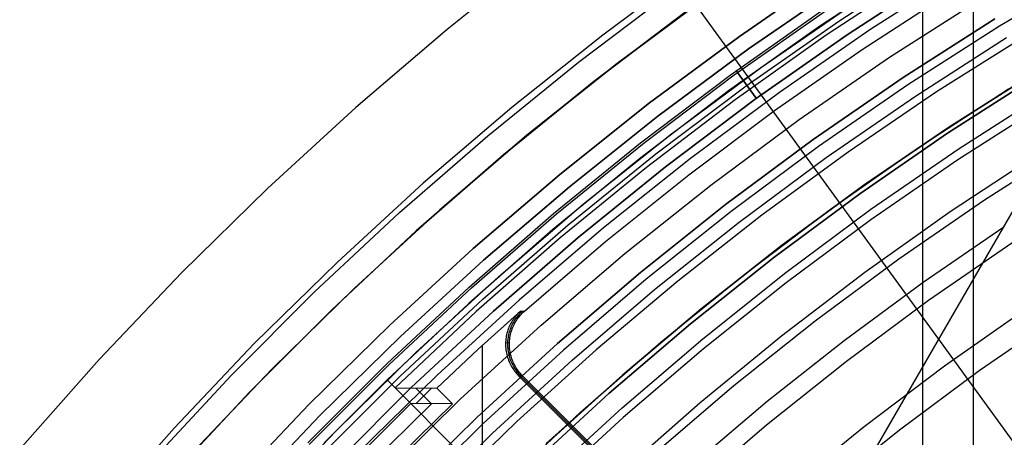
# Model space of a CAD drawing. Header units: millimetres. Extents: x 8929 to 10091, y -2708 to -1691.
# Tile 66 of 196: x 9451 to 9473, y -2007 to -1998. Entities that reach past the tile are written whole.
import ezdxf

# ---------------------------------------------------------------- set-up
doc = ezdxf.new("R2010")
doc.units = ezdxf.units.MM
for name, color, linetype in [('1', 7, 'Continuous'), ('COLOR EXT', 7, 'Continuous'), ('luz', 7, 'Continuous')]:
    doc.layers.add(name, color=color, linetype=linetype)

msp = doc.modelspace()

# ---------------------------------------------------------------- linework, layer by layer
at = {"layer": '1', "color": 7, "true_color": 0xffffff}
for p, q in [((9471.104, -2027.692, 69.704), (9471.104, -1990.496, 69.704)), ((9472.244, -2123.77, 71.704), (9472.244, -1992.471, 71.704)), ((9474.85, -2009.539, 206.675), (9464.249, -1994.948, 69.704)), ((9462.522, -1996.239, 69.704), (9460.415, -1997.92, 69.704)), ((9466.014, -1996.487, 71.704), (9463.913, -1998.047, 71.704)), ((9476.169, -2011.354, 208.385), (9465.59, -1996.793, 71.704)), ((9463.367, -1998.655, 65.998), (9465.461, -1997.071, 65.998)), ((9463.709, -1999.092, 46.606), (9465.788, -1997.52, 46.606)), ((9465.788, -1997.52, 34.804), (9463.709, -1999.092, 34.804)), ((9463.709, -1999.092, 40.705), (9465.788, -1997.52, 40.705)), ((9460.415, -1997.92, 69.704), (9458.366, -1999.673, 69.704)), ((9463.913, -1998.047, 71.704), (9461.867, -1999.678, 71.704)), ((9461.328, -2000.311, 65.998), (9463.367, -1998.655, 65.998)), ((9473.619, -1998.889, 60.904), (9471.678, -2000.125, 60.904)), ((9471.678, -2000.125, 60.406), (9473.619, -1998.889, 60.406)), ((9473.62, -1998.889, 59.909), (9471.679, -2000.125, 59.909)), ((9461.686, -2000.736, 46.606), (9463.709, -1999.092, 46.606)), ((9463.709, -1999.092, 34.804), (9461.686, -2000.736, 34.804)), ((9461.686, -2000.736, 40.705), (9463.709, -1999.092, 40.705)), ((9473.68, -1998.956, 46.153), (9471.66, -2000.25, 46.153)), ((9471.66, -2000.25, 53.153), (9473.68, -1998.956, 53.153)), ((9473.68, -1998.956, 49.653), (9471.66, -2000.25, 49.653)), ((9471.005, -2000.575, 42.804), (9473.028, -1999.256, 42.804)), ((9471.005, -2000.575, 51.854), (9473.028, -1999.256, 51.854)), ((9471.899, -2000.61, 138.188), (9473.907, -1999.324, 138.188)), ((9458.366, -1999.673, 69.704), (9456.38, -2001.495, 69.704)), ((9461.867, -1999.678, 71.704), (9459.879, -2001.38, 71.704)), ((9471.66, -2000.25, 46.153), (9469.685, -2001.613, 46.153)), ((9469.685, -2001.613, 53.153), (9471.66, -2000.25, 53.153)), ((9471.66, -2000.25, 49.653), (9469.685, -2001.613, 49.653)), ((9471.678, -2000.125, 60.904), (9469.779, -2001.424, 60.904)), ((9469.779, -2001.424, 60.406), (9471.678, -2000.125, 60.406)), ((9471.679, -2000.125, 59.909), (9469.78, -2001.425, 59.909)), ((9472.726, -2002.694, 63.623), (9474.173, -2000.188, 62.306)), ((9459.349, -2002.036, 65.998), (9461.328, -2000.311, 65.998)), ((9469.029, -2001.964, 42.804), (9471.005, -2000.575, 42.804)), ((9469.029, -2001.964, 51.854), (9471.005, -2000.575, 51.854)), ((9469.936, -2001.964, 138.188), (9471.899, -2000.61, 138.188)), ((9459.721, -2002.448, 46.606), (9461.686, -2000.736, 46.606)), ((9461.686, -2000.736, 34.804), (9459.721, -2002.448, 34.804)), ((9459.721, -2002.448, 40.705), (9461.686, -2000.736, 40.705)), ((9473.684, -2000.723, 44.653), (9471.718, -2002.021, 44.653)), ((9473.684, -2000.723, 44.653), (9471.718, -2002.021, 44.653)), ((9456.38, -2001.495, 69.704), (9454.457, -2003.384, 69.704)), ((9459.879, -2001.38, 71.704), (9457.95, -2003.149, 71.704)), ((9469.779, -2001.424, 60.904), (9467.924, -2002.786, 60.904)), ((9467.924, -2002.786, 60.406), (9469.779, -2001.424, 60.406)), ((9469.78, -2001.425, 59.909), (9467.925, -2002.787, 59.909)), ((9469.685, -2001.613, 46.153), (9467.759, -2003.044, 46.153)), ((9467.759, -2003.044, 53.153), (9469.685, -2001.613, 53.153)), ((9469.685, -2001.613, 49.653), (9467.759, -2003.044, 49.653)), ((9467.102, -2003.421, 42.804), (9469.029, -2001.964, 42.804)), ((9467.102, -2003.421, 51.854), (9469.029, -2001.964, 51.854)), ((9468.022, -2003.386, 138.188), (9469.936, -2001.964, 138.188)), ((9471.718, -2002.021, 44.653), (9469.797, -2003.386, 44.653)), ((9471.718, -2002.021, 44.653), (9469.797, -2003.386, 44.653)), ((9457.43, -2003.829, 65.998), (9459.349, -2002.036, 65.998)), ((9457.816, -2004.228, 46.606), (9459.721, -2002.448, 46.606)), ((9459.721, -2002.448, 34.804), (9457.816, -2004.228, 34.804)), ((9457.816, -2004.228, 40.705), (9459.721, -2002.448, 40.705)), ((9471.109, -2003.604, 63.451), (9472.924, -2002.355, 63.451)), ((9471.261, -2005.232, 64.854), (9472.726, -2002.694, 63.623)), ((9467.924, -2002.786, 60.904), (9466.115, -2004.209, 60.904)), ((9466.115, -2004.209, 60.406), (9467.924, -2002.786, 60.406)), ((9467.925, -2002.787, 59.909), (9466.116, -2004.21, 59.909)), ((9467.759, -2003.044, 46.153), (9465.883, -2004.54, 46.153)), ((9465.883, -2004.54, 53.153), (9467.759, -2003.044, 53.153)), ((9467.759, -2003.044, 49.653), (9465.883, -2004.54, 49.653)), ((9457.95, -2003.149, 71.704), (9456.084, -2004.983, 71.704)), ((9454.457, -2003.384, 69.704), (9452.601, -2005.339, 69.704)), ((9465.227, -2004.944, 42.804), (9467.102, -2003.421, 42.804)), ((9465.227, -2004.944, 51.854), (9467.102, -2003.421, 51.854)), ((9466.158, -2004.872, 138.188), (9468.022, -2003.386, 138.188)), ((9469.797, -2003.386, 44.653), (9467.925, -2004.817, 44.653)), ((9469.797, -2003.386, 44.653), (9467.925, -2004.817, 44.653)), ((9469.337, -2004.913, 63.451), (9471.109, -2003.604, 63.451)), ((9455.575, -2005.688, 65.998), (9457.43, -2003.829, 65.998)), ((9455.975, -2006.074, 46.606), (9457.816, -2004.228, 46.606)), ((9457.816, -2004.228, 34.804), (9455.975, -2006.074, 34.804)), ((9455.975, -2006.074, 40.705), (9457.816, -2004.228, 40.705)), ((9466.115, -2004.209, 60.904), (9464.355, -2005.691, 60.904)), ((9464.355, -2005.691, 60.406), (9466.115, -2004.209, 60.406)), ((9466.116, -2004.21, 59.909), (9464.356, -2005.692, 59.909)), ((9471.592, -2005.479, 76.403), (9473.444, -2004.177, 76.403)), ((9465.883, -2004.54, 46.153), (9464.06, -2006.099, 46.153)), ((9464.06, -2006.099, 53.153), (9465.883, -2004.54, 53.153)), ((9465.883, -2004.54, 49.653), (9464.06, -2006.099, 49.653)), ((9464.346, -2006.423, 138.188), (9466.158, -2004.872, 138.188)), ((9467.925, -2004.817, 44.653), (9466.104, -2006.311, 44.653)), ((9467.925, -2004.817, 44.653), (9466.104, -2006.311, 44.653)), ((9456.084, -2004.983, 71.704), (9454.282, -2006.881, 71.704)), ((9463.406, -2006.531, 42.804), (9465.227, -2004.944, 42.804)), ((9463.406, -2006.531, 51.854), (9465.227, -2004.944, 51.854)), ((9467.608, -2006.279, 63.451), (9469.337, -2004.913, 63.451)), ((9452.601, -2005.339, 69.704), (9450.814, -2007.357, 69.704)), ((9469.777, -2007.801, 65.998), (9471.261, -2005.232, 64.854)), ((9469.785, -2006.845, 76.403), (9471.592, -2005.479, 76.403)), ((9453.786, -2007.61, 65.998), (9455.575, -2005.688, 65.998)), ((9464.355, -2005.691, 60.904), (9462.644, -2007.23, 60.904)), ((9462.644, -2007.23, 60.406), (9464.355, -2005.691, 60.406)), ((9464.356, -2005.692, 59.909), (9462.645, -2007.231, 59.909)), ((9454.199, -2007.982, 46.606), (9455.975, -2006.074, 46.606)), ((9455.975, -2006.074, 34.804), (9454.199, -2007.982, 34.804)), ((9454.199, -2007.982, 40.705), (9455.975, -2006.074, 40.705)), ((9464.06, -2006.099, 46.153), (9462.292, -2007.721, 46.153)), ((9462.292, -2007.721, 53.153), (9464.06, -2006.099, 53.153)), ((9464.06, -2006.099, 49.653), (9462.292, -2007.721, 49.653)), ((9462.589, -2008.034, 138.188), (9464.346, -2006.423, 138.188)), ((9466.104, -2006.311, 44.653), (9464.336, -2007.868, 44.653)), ((9466.104, -2006.311, 44.653), (9464.336, -2007.868, 44.653)), ((9465.925, -2007.701, 63.451), (9467.608, -2006.279, 63.451)), ((9461.641, -2008.181, 42.804), (9463.406, -2006.531, 42.804)), ((9461.641, -2008.181, 51.854), (9463.406, -2006.531, 51.854)), ((9454.282, -2006.881, 71.704), (9452.547, -2008.839, 71.704)), ((9468.028, -2008.272, 76.403), (9469.785, -2006.845, 76.403))]:
    msp.add_line(p, q, dxfattribs=at)
at = {"layer": 'COLOR EXT', "color": 30, "true_color": 0xff8d00}
for p, q in [((9470.892, -1996.465, 21.604), (9468.792, -1997.848, 21.604)), ((9466.982, -1998.077, -28.696), (9469.08, -1996.628, -28.696)), ((9469.08, -1996.628, -30.696), (9466.982, -1998.077, -30.696)), ((9466.982, -1998.077, -29.696), (9469.08, -1996.628, -29.696)), ((9471.028, -1996.675, -28.696), (9468.934, -1998.053, -28.696)), ((9464.233, -1998.685, 34.804), (9466.312, -1997.142, 34.804)), ((9466.312, -1997.142, -30.696), (9464.233, -1998.685, -30.696)), ((9464.233, -1998.685, 2.054), (9466.312, -1997.142, 2.054)), ((9469.737, -1998.372, 19.504), (9471.751, -1997.064, 19.504)), ((9467.476, -1998.768, 34.804), (9469.55, -1997.336, 34.804)), ((9467.476, -1998.768, 28.204), (9469.55, -1997.336, 28.204)), ((9468.792, -1997.848, 21.604), (9466.74, -1999.302, 21.604)), ((9468.934, -1998.053, -28.696), (9466.89, -1999.502, -28.696)), ((9464.935, -1999.596, -28.696), (9466.982, -1998.077, -28.696)), ((9466.982, -1998.077, -30.696), (9464.935, -1999.596, -30.696)), ((9464.935, -1999.596, -29.696), (9466.982, -1998.077, -29.696)), ((9467.769, -1999.746, 19.504), (9469.737, -1998.372, 19.504)), ((9462.209, -2000.299, 34.804), (9464.233, -1998.685, 34.804)), ((9464.233, -1998.685, -30.696), (9462.209, -2000.299, -30.696)), ((9462.209, -2000.299, 2.054), (9464.233, -1998.685, 2.054)), ((9465.453, -2000.27, 34.804), (9467.476, -1998.768, 34.804)), ((9465.453, -2000.27, 28.204), (9467.476, -1998.768, 28.204)), ((9466.74, -1999.302, 21.604), (9464.739, -2000.826, 21.604)), ((9462.942, -2001.186, -28.696), (9464.935, -1999.596, -28.696)), ((9464.935, -1999.596, -30.696), (9462.942, -2001.186, -30.696)), ((9462.942, -2001.186, -29.696), (9464.935, -1999.596, -29.696)), ((9466.89, -1999.502, -28.696), (9464.896, -2001.021, -28.696)), ((9465.847, -2001.186, 19.504), (9467.769, -1999.746, 19.504)), ((9460.242, -2001.982, 34.804), (9462.209, -2000.299, 34.804)), ((9462.209, -2000.299, -30.696), (9460.242, -2001.982, -30.696)), ((9460.242, -2001.982, 2.054), (9462.209, -2000.299, 2.054)), ((9463.483, -2001.841, 34.804), (9465.453, -2000.27, 34.804)), ((9463.483, -2001.841, 28.204), (9465.453, -2000.27, 28.204)), ((9464.739, -2000.826, 21.604), (9462.793, -2002.419, 21.604)), ((9464.896, -2001.021, -28.696), (9462.956, -2002.608, -28.696)), ((9461.004, -2002.843, -28.696), (9462.942, -2001.186, -28.696)), ((9462.942, -2001.186, -30.696), (9461.004, -2002.843, -30.696)), ((9461.004, -2002.843, -29.696), (9462.942, -2001.186, -29.696)), ((9463.974, -2002.688, 19.504), (9465.847, -2001.186, 19.504)), ((9458.334, -2003.733, 34.804), (9460.242, -2001.982, 34.804)), ((9460.242, -2001.982, -30.696), (9458.334, -2003.733, -30.696)), ((9458.334, -2003.733, 2.054), (9460.242, -2001.982, 2.054)), ((9461.568, -2003.479, 34.804), (9463.483, -2001.841, 34.804)), ((9461.568, -2003.479, 28.204), (9463.483, -2001.841, 28.204)), ((9462.793, -2002.419, 21.604), (9460.902, -2004.077, 21.604)), ((9462.956, -2002.608, -28.696), (9461.072, -2004.26, -28.696)), ((9462.152, -2004.252, 19.504), (9463.974, -2002.688, 19.504)), ((9459.126, -2004.566, -28.696), (9461.004, -2002.843, -28.696)), ((9461.004, -2002.843, -30.696), (9459.126, -2004.566, -30.696)), ((9459.126, -2004.566, -29.696), (9461.004, -2002.843, -29.696)), ((9459.711, -2005.183, 34.804), (9461.568, -2003.479, 34.804)), ((9459.711, -2005.183, 28.204), (9461.568, -2003.479, 28.204)), ((9456.487, -2005.547, 34.804), (9458.334, -2003.733, 34.804)), ((9458.334, -2003.733, -30.696), (9456.487, -2005.547, -30.696)), ((9456.487, -2005.547, 2.054), (9458.334, -2003.733, 2.054)), ((9460.902, -2004.077, 21.604), (9459.069, -2005.8, 21.604)), ((9461.072, -2004.26, -28.696), (9459.246, -2005.976, -28.696)), ((9461.116, -2005.109, 15.504), (9462.065, -2004.25, 15.504)), ((9461.885, -2004.46, 15.504), (9461.867, -2004.49, 15.504)), ((9461.905, -2004.431, 15.504), (9461.885, -2004.46, 15.504)), ((9461.925, -2004.403, 15.504), (9461.905, -2004.431, 15.504)), ((9461.929, -2004.461, 17.504), (9461.911, -2004.491, 17.504)), ((9461.946, -2004.376, 15.504), (9461.925, -2004.403, 15.504)), ((9461.948, -2004.432, 17.503), (9461.929, -2004.461, 17.504)), ((9461.968, -2004.349, 15.504), (9461.946, -2004.376, 15.504)), ((9461.968, -2004.404, 17.503), (9461.948, -2004.432, 17.503)), ((9461.954, -2004.492, 19.504), (9461.972, -2004.462, 19.504)), ((9461.991, -2004.323, 15.504), (9461.968, -2004.349, 15.504)), ((9461.989, -2004.377, 17.503), (9461.968, -2004.404, 17.503)), ((9461.972, -2004.462, 19.504), (9461.992, -2004.433, 19.504)), ((9462.011, -2004.35, 17.502), (9461.989, -2004.377, 17.503)), ((9462.015, -2004.298, 15.504), (9461.991, -2004.323, 15.504)), ((9461.992, -2004.433, 19.504), (9462.012, -2004.405, 19.504)), ((9462.034, -2004.324, 17.502), (9462.011, -2004.35, 17.502)), ((9462.012, -2004.405, 19.504), (9462.033, -2004.377, 19.504)), ((9462.039, -2004.273, 15.504), (9462.015, -2004.298, 15.504)), ((9462.033, -2004.377, 19.504), (9462.055, -2004.351, 19.504)), ((9462.058, -2004.299, 17.501), (9462.034, -2004.324, 17.502)), ((9462.065, -2004.25, 15.504), (9462.039, -2004.273, 15.504)), ((9462.055, -2004.351, 19.504), (9462.078, -2004.325, 19.504)), ((9462.083, -2004.274, 17.501), (9462.058, -2004.299, 17.501)), ((9462.065, -2004.25, 15.504), (9462.152, -2004.252, 19.504)), ((9462.078, -2004.325, 19.504), (9462.102, -2004.3, 19.504)), ((9462.108, -2004.251, 17.5), (9462.083, -2004.274, 17.501)), ((9462.102, -2004.3, 19.504), (9462.126, -2004.275, 19.504)), ((9462.126, -2004.275, 19.504), (9462.152, -2004.252, 19.504)), ((9457.307, -2006.354, -28.696), (9459.126, -2004.566, -28.696)), ((9459.126, -2004.566, -30.696), (9457.307, -2006.354, -30.696)), ((9457.307, -2006.354, -29.696), (9459.126, -2004.566, -29.696)), ((9461.781, -2004.679, 15.504), (9461.771, -2004.712, 15.504)), ((9461.793, -2004.646, 15.504), (9461.781, -2004.679, 15.504)), ((9461.806, -2004.614, 15.504), (9461.793, -2004.646, 15.504)), ((9461.819, -2004.582, 15.504), (9461.806, -2004.614, 15.504)), ((9461.825, -2004.68, 17.506), (9461.814, -2004.713, 17.506)), ((9461.834, -2004.551, 15.504), (9461.819, -2004.582, 15.504)), ((9461.836, -2004.647, 17.506), (9461.825, -2004.68, 17.506)), ((9461.85, -2004.52, 15.504), (9461.834, -2004.551, 15.504)), ((9461.849, -2004.615, 17.505), (9461.836, -2004.647, 17.506)), ((9461.863, -2004.583, 17.505), (9461.849, -2004.615, 17.505)), ((9461.867, -2004.49, 15.504), (9461.85, -2004.52, 15.504)), ((9461.857, -2004.714, 19.504), (9461.868, -2004.681, 19.504)), ((9461.878, -2004.552, 17.505), (9461.863, -2004.583, 17.505)), ((9461.868, -2004.681, 19.504), (9461.88, -2004.648, 19.504)), ((9461.894, -2004.521, 17.505), (9461.878, -2004.552, 17.505)), ((9461.88, -2004.648, 19.504), (9461.892, -2004.616, 19.504)), ((9461.892, -2004.616, 19.504), (9461.906, -2004.584, 19.504)), ((9461.911, -2004.491, 17.504), (9461.894, -2004.521, 17.505)), ((9461.906, -2004.584, 19.504), (9461.921, -2004.553, 19.504)), ((9461.921, -2004.553, 19.504), (9461.937, -2004.522, 19.504)), ((9461.937, -2004.522, 19.504), (9461.954, -2004.492, 19.504)), ((9461.736, -2004.881, 15.504), (9461.733, -2004.916, 15.504)), ((9461.741, -2004.847, 15.504), (9461.736, -2004.881, 15.504)), ((9461.746, -2004.813, 15.504), (9461.741, -2004.847, 15.504)), ((9461.753, -2004.779, 15.504), (9461.746, -2004.813, 15.504)), ((9461.761, -2004.745, 15.504), (9461.753, -2004.779, 15.504)), ((9461.771, -2004.712, 15.504), (9461.761, -2004.745, 15.504)), ((9461.779, -2004.882, 17.507), (9461.776, -2004.917, 17.507)), ((9461.784, -2004.848, 17.507), (9461.779, -2004.882, 17.507)), ((9461.79, -2004.814, 17.507), (9461.784, -2004.848, 17.507)), ((9461.797, -2004.78, 17.506), (9461.79, -2004.814, 17.507)), ((9461.805, -2004.746, 17.506), (9461.797, -2004.78, 17.506)), ((9461.814, -2004.713, 17.506), (9461.805, -2004.746, 17.506)), ((9461.819, -2004.918, 19.504), (9461.822, -2004.883, 19.504)), ((9461.822, -2004.883, 19.504), (9461.827, -2004.849, 19.504)), ((9461.827, -2004.849, 19.504), (9461.833, -2004.815, 19.504)), ((9461.833, -2004.815, 19.504), (9461.84, -2004.781, 19.504)), ((9461.84, -2004.781, 19.504), (9461.848, -2004.747, 19.504)), ((9461.848, -2004.747, 19.504), (9461.857, -2004.714, 19.504)), ((9460.182, -2005.985, 15.504), (9461.116, -2005.109, 15.504)), ((9461.214, -2013.821, 15.504), (9461.214, -2005.019, 15.504)), ((9461.73, -2004.95, 15.504), (9461.729, -2004.985, 15.504)), ((9461.729, -2004.985, 15.504), (9461.73, -2005.02, 15.504)), ((9461.733, -2004.916, 15.504), (9461.73, -2004.95, 15.504)), ((9461.816, -2004.97, 19.504), (9461.73, -2004.968, 15.504)), ((9461.73, -2005.02, 15.504), (9461.731, -2005.054, 15.504)), ((9461.731, -2005.054, 15.504), (9461.733, -2005.089, 15.504)), ((9461.733, -2005.089, 15.504), (9461.737, -2005.123, 15.504)), ((9461.737, -2005.123, 15.504), (9461.742, -2005.158, 15.504)), ((9461.774, -2004.951, 17.507), (9461.773, -2004.986, 17.507)), ((9461.773, -2004.986, 17.507), (9461.773, -2005.021, 17.507)), ((9461.773, -2005.021, 17.507), (9461.774, -2005.055, 17.507)), ((9461.776, -2004.917, 17.507), (9461.774, -2004.951, 17.507)), ((9461.774, -2005.055, 17.507), (9461.777, -2005.09, 17.507)), ((9461.777, -2005.09, 17.507), (9461.781, -2005.124, 17.507)), ((9461.781, -2005.124, 17.507), (9461.786, -2005.159, 17.506)), ((9461.816, -2004.987, 19.504), (9461.817, -2004.952, 19.504)), ((9461.816, -2005.022, 19.504), (9461.816, -2004.987, 19.504)), ((9461.817, -2005.056, 19.504), (9461.816, -2005.022, 19.504)), ((9461.817, -2004.952, 19.504), (9461.819, -2004.918, 19.504)), ((9461.82, -2005.091, 19.504), (9461.817, -2005.056, 19.504)), ((9461.824, -2005.126, 19.504), (9461.82, -2005.091, 19.504)), ((9461.829, -2005.16, 19.504), (9461.824, -2005.126, 19.504)), ((9457.914, -2006.949, 34.804), (9459.711, -2005.183, 34.804)), ((9457.914, -2006.949, 28.204), (9459.711, -2005.183, 28.204)), ((9461.742, -2005.158, 15.504), (9461.748, -2005.192, 15.504)), ((9461.748, -2005.192, 15.504), (9461.756, -2005.226, 15.504)), ((9461.756, -2005.226, 15.504), (9461.764, -2005.259, 15.504)), ((9461.764, -2005.259, 15.504), (9461.774, -2005.292, 15.504)), ((9461.774, -2005.292, 15.504), (9461.785, -2005.325, 15.504)), ((9461.785, -2005.325, 15.504), (9461.797, -2005.358, 15.504)), ((9461.786, -2005.159, 17.506), (9461.792, -2005.193, 17.506)), ((9461.792, -2005.193, 17.506), (9461.799, -2005.227, 17.506)), ((9461.799, -2005.227, 17.506), (9461.808, -2005.26, 17.506)), ((9461.808, -2005.26, 17.506), (9461.817, -2005.294, 17.506)), ((9461.817, -2005.294, 17.506), (9461.828, -2005.327, 17.505)), ((9461.828, -2005.327, 17.505), (9461.84, -2005.359, 17.505)), ((9461.835, -2005.194, 19.504), (9461.829, -2005.16, 19.504)), ((9461.842, -2005.228, 19.504), (9461.835, -2005.194, 19.504)), ((9461.851, -2005.261, 19.504), (9461.842, -2005.228, 19.504)), ((9461.86, -2005.295, 19.504), (9461.851, -2005.261, 19.504)), ((9461.871, -2005.328, 19.504), (9461.86, -2005.295, 19.504)), ((9461.883, -2005.36, 19.504), (9461.871, -2005.328, 19.504)), ((9454.705, -2007.425, 34.804), (9456.487, -2005.547, 34.804)), ((9456.487, -2005.547, -30.696), (9454.705, -2007.425, -30.696)), ((9454.705, -2007.425, 2.054), (9456.487, -2005.547, 2.054)), ((9461.797, -2005.358, 15.504), (9461.81, -2005.39, 15.504)), ((9461.81, -2005.39, 15.504), (9461.824, -2005.422, 15.504)), ((9461.824, -2005.422, 15.504), (9461.839, -2005.453, 15.504)), ((9461.839, -2005.453, 15.504), (9461.856, -2005.483, 15.504)), ((9461.84, -2005.359, 17.505), (9461.853, -2005.391, 17.505)), ((9461.853, -2005.391, 17.505), (9461.867, -2005.423, 17.505)), ((9461.856, -2005.483, 15.504), (9461.873, -2005.513, 15.504)), ((9461.867, -2005.423, 17.505), (9461.882, -2005.454, 17.504)), ((9461.873, -2005.513, 15.504), (9461.891, -2005.543, 15.504)), ((9461.882, -2005.454, 17.504), (9461.899, -2005.485, 17.504)), ((9461.896, -2005.392, 19.504), (9461.883, -2005.36, 19.504)), ((9461.891, -2005.543, 15.504), (9461.911, -2005.571, 15.504)), ((9461.91, -2005.424, 19.504), (9461.896, -2005.392, 19.504)), ((9461.899, -2005.485, 17.504), (9461.916, -2005.515, 17.503)), ((9461.926, -2005.455, 19.504), (9461.91, -2005.424, 19.504)), ((9461.911, -2005.571, 15.504), (9461.931, -2005.599, 15.504)), ((9461.916, -2005.515, 17.503), (9461.935, -2005.544, 17.503)), ((9461.942, -2005.486, 19.504), (9461.926, -2005.455, 19.504)), ((9461.935, -2005.544, 17.503), (9461.954, -2005.573, 17.503)), ((9461.959, -2005.516, 19.504), (9461.942, -2005.486, 19.504)), ((9461.954, -2005.573, 17.503), (9461.974, -2005.601, 17.502)), ((9461.978, -2005.545, 19.504), (9461.959, -2005.516, 19.504)), ((9461.997, -2005.574, 19.504), (9461.978, -2005.545, 19.504)), ((9462.018, -2005.602, 19.504), (9461.997, -2005.574, 19.504)), ((9461.931, -2005.599, 15.504), (9461.953, -2005.627, 15.504)), ((9461.953, -2005.627, 15.504), (9461.975, -2005.653, 15.504)), ((9461.974, -2005.601, 17.502), (9461.996, -2005.628, 17.502)), ((9461.975, -2005.653, 15.504), (9461.998, -2005.679, 15.504)), ((9461.996, -2005.628, 17.502), (9462.018, -2005.655, 17.501)), ((9461.998, -2005.679, 15.504), (9462.022, -2005.704, 15.504)), ((9462.039, -2005.629, 19.504), (9462.018, -2005.602, 19.504)), ((9462.018, -2005.655, 17.501), (9462.041, -2005.68, 17.501)), ((9462.022, -2005.704, 15.504), (9466.027, -2009.709, 15.504)), ((9462.022, -2005.704, 15.504), (9462.109, -2005.706, 19.504)), ((9462.061, -2005.656, 19.504), (9462.039, -2005.629, 19.504)), ((9462.041, -2005.68, 17.501), (9462.065, -2005.705, 17.5)), ((9462.085, -2005.682, 19.504), (9462.061, -2005.656, 19.504)), ((9466.07, -2009.71, 17.504), (9462.065, -2005.705, 17.504)), ((9462.109, -2005.706, 19.504), (9462.085, -2005.682, 19.504)), ((9466.113, -2009.711, 19.504), (9462.109, -2005.706, 19.504)), ((9459.069, -2005.8, 25.604), (9457.655, -2007.214, 25.604)), ((9459.069, -2005.8, 21.604), (9459.069, -2005.8, 25.604)), ((9459.069, -2005.8, 21.604), (9485.94, -2032.67, 21.604)), ((9485.94, -2032.67, 25.604), (9459.069, -2005.8, 25.604)), ((9459.069, -2005.8, 23.604), (9485.94, -2032.67, 23.604)), ((9459.246, -2005.976, -28.696), (9459.6, -2006.33, -28.696)), ((9459.246, -2005.976, -28.696), (9460.182, -2005.985, 15.504)), ((9460.067, -2006.334, -6.596), (9459.713, -2005.98, -6.596)), ((9459.717, -2006.331, -23.117), (9460.065, -2005.984, 9.974)), ((9460.536, -2006.339, 15.504), (9460.182, -2005.985, 15.504)), ((9455.552, -2008.202, -28.696), (9457.307, -2006.354, -28.696)), ((9457.307, -2006.354, -30.696), (9455.552, -2008.202, -30.696)), ((9455.552, -2008.202, -29.696), (9457.307, -2006.354, -29.696)), ((9459.6, -2006.33, -28.696), (9458.185, -2007.744, -28.696)), ((9459.119, -2007.264, -6.596), (9460.067, -2006.334, -6.596)), ((9459.351, -2007.496, 15.504), (9460.536, -2006.339, 15.504)), ((9460.536, -2006.339, 15.504), (9459.6, -2006.33, -28.696)), ((9456.178, -2008.777, 34.804), (9457.914, -2006.949, 34.804)), ((9456.178, -2008.777, 28.204), (9457.914, -2006.949, 28.204))]:
    msp.add_line(p, q, dxfattribs=at)
at = {"layer": 'luz', "color": 7, "true_color": 0xffffff}
for p, q in [((9469.215, -1997.732, -26.219), (9471.343, -1996.349, -26.231)), ((9469.215, -1997.732, -24.219), (9471.343, -1996.349, -24.231)), ((9469.215, -1997.732, -26.806), (9471.343, -1996.349, -26.818)), ((9469.215, -1997.732, -24.806), (9471.343, -1996.349, -24.818)), ((9471.515, -1996.663, -26.026), (9469.4, -1998.039, -26.014)), ((9471.515, -1996.663, -24.026), (9469.4, -1998.039, -24.014)), ((9469.4, -1998.039, -27.014), (9471.515, -1996.663, -27.026)), ((9469.4, -1998.039, -25.014), (9471.515, -1996.663, -25.026)), ((9471.515, -1996.663, -23.196), (9469.4, -1998.039, -23.196)), ((9469.4, -1998.039, -28.896), (9471.515, -1996.663, -28.896)), ((9471.515, -1996.663, -23.691), (9469.4, -1998.039, -23.691)), ((9471.515, -1996.663, -25.447), (9469.4, -1998.039, -25.447)), ((9471.515, -1996.663, -27.802), (9469.4, -1998.039, -27.802)), ((9472.04, -1996.573, -30.696), (9469.938, -1997.919, -30.696)), ((9474.929, -1996.603, -30.696), (9472.827, -1997.85, -30.696)), ((9467.185, -1998.361, -30.696), (9469.274, -1996.92, -30.696)), ((9467.185, -1998.361, -28.896), (9469.274, -1996.92, -28.896)), ((9469.274, -1996.92, -29.796), (9467.185, -1998.361, -29.796)), ((9470.353, -1998.543, -31.218), (9472.433, -1997.211, -31.218)), ((9466.771, -1998.95, -26.5), (9468.83, -1997.5, -26.511)), ((9466.771, -1998.95, -24.5), (9468.83, -1997.5, -24.511)), ((9466.866, -1998.942, -26.413), (9468.941, -1997.485, -26.425)), ((9466.866, -1998.942, -24.413), (9468.941, -1997.485, -24.425)), ((9466.866, -1998.942, -26.587), (9468.941, -1997.485, -26.598)), ((9466.866, -1998.942, -24.587), (9468.941, -1997.485, -24.598)), ((9467.135, -1999.189, -26.208), (9469.215, -1997.732, -26.219)), ((9467.135, -1999.189, -24.208), (9469.215, -1997.732, -24.219)), ((9467.135, -1999.189, -26.794), (9469.215, -1997.732, -26.806)), ((9467.135, -1999.189, -24.794), (9469.215, -1997.732, -24.806)), ((9470.658, -1999.001, -25.957), (9472.722, -1997.68, -25.957)), ((9470.658, -1999.001, -23.196), (9472.722, -1997.68, -23.196)), ((9472.722, -1997.68, -24.577), (9470.658, -1999.001, -24.577)), ((9469.4, -1998.039, -26.014), (9467.334, -1999.487, -26.002)), ((9469.4, -1998.039, -24.014), (9467.334, -1999.487, -24.002)), ((9467.334, -1999.487, -27.002), (9469.4, -1998.039, -27.014)), ((9467.334, -1999.487, -25.002), (9469.4, -1998.039, -25.014)), ((9469.4, -1998.039, -23.196), (9467.334, -1999.487, -23.196)), ((9467.334, -1999.487, -28.896), (9469.4, -1998.039, -28.896)), ((9469.4, -1998.039, -23.691), (9467.334, -1999.487, -23.691)), ((9469.4, -1998.039, -25.447), (9467.334, -1999.487, -25.447)), ((9469.4, -1998.039, -27.802), (9467.334, -1999.487, -27.802)), ((9469.938, -1997.919, -30.696), (9467.884, -1999.337, -30.696)), ((9472.827, -1997.85, -30.696), (9470.769, -1999.168, -30.696)), ((9473.442, -1998.043, -26.421), (9471.412, -1999.325, -26.421)), ((9470.935, -1999.418, -26.457), (9472.984, -1998.105, -26.457)), ((9465.148, -1999.874, -30.696), (9467.185, -1998.361, -30.696)), ((9465.148, -1999.874, -28.896), (9467.185, -1998.361, -28.896)), ((9467.185, -1998.361, -29.796), (9465.148, -1999.874, -29.796)), ((9468.321, -1999.947, -31.218), (9470.353, -1998.543, -31.218)), ((9466.912, -1998.848, -26.488), (9466.911, -1998.847, -26.491)), ((9466.911, -1998.847, -26.491), (9466.911, -1998.847, -26.495)), ((9466.911, -1998.847, -26.495), (9466.911, -1998.847, -26.498)), ((9466.911, -1998.847, -26.498), (9466.911, -1998.847, -26.502)), ((9466.911, -1998.847, -26.502), (9466.912, -1998.848, -26.505)), ((9466.912, -1998.848, -24.488), (9466.911, -1998.847, -24.491)), ((9466.911, -1998.847, -24.491), (9466.911, -1998.847, -24.495)), ((9466.911, -1998.847, -24.495), (9466.911, -1998.847, -24.498)), ((9466.911, -1998.847, -24.498), (9466.911, -1998.847, -24.502)), ((9466.911, -1998.847, -24.502), (9466.912, -1998.848, -24.505)), ((9466.912, -1998.849, -26.478), (9466.912, -1998.848, -26.481)), ((9466.912, -1998.848, -26.481), (9466.912, -1998.848, -26.484)), ((9466.912, -1998.848, -26.484), (9466.912, -1998.848, -26.488)), ((9466.912, -1998.848, -26.505), (9466.912, -1998.848, -26.508)), ((9466.912, -1998.848, -26.508), (9466.912, -1998.848, -26.512)), ((9466.912, -1998.848, -26.512), (9466.912, -1998.849, -26.515)), ((9466.912, -1998.849, -24.478), (9466.912, -1998.848, -24.481)), ((9466.912, -1998.848, -24.481), (9466.912, -1998.848, -24.484)), ((9466.912, -1998.848, -24.484), (9466.912, -1998.848, -24.488)), ((9466.912, -1998.848, -24.505), (9466.912, -1998.848, -24.508)), ((9466.912, -1998.848, -24.508), (9466.912, -1998.848, -24.512)), ((9466.912, -1998.848, -24.512), (9466.912, -1998.849, -24.515)), ((9466.913, -1998.849, -26.474), (9466.912, -1998.849, -26.478)), ((9466.912, -1998.849, -26.515), (9466.913, -1998.849, -26.519)), ((9466.913, -1998.849, -24.474), (9466.912, -1998.849, -24.478)), ((9466.912, -1998.849, -24.515), (9466.913, -1998.849, -24.519)), ((9466.913, -1998.85, -26.471), (9466.913, -1998.849, -26.474)), ((9466.913, -1998.849, -26.519), (9466.913, -1998.85, -26.522)), ((9466.913, -1998.85, -24.471), (9466.913, -1998.849, -24.474)), ((9466.913, -1998.849, -24.519), (9466.913, -1998.85, -24.522)), ((9466.914, -1998.851, -26.468), (9466.913, -1998.85, -26.471)), ((9466.913, -1998.85, -26.522), (9466.914, -1998.851, -26.525)), ((9466.914, -1998.851, -24.468), (9466.913, -1998.85, -24.471)), ((9466.913, -1998.85, -24.522), (9466.914, -1998.851, -24.525)), ((9466.914, -1998.852, -26.464), (9466.914, -1998.851, -26.468)), ((9466.914, -1998.851, -26.525), (9466.914, -1998.852, -26.529)), ((9466.914, -1998.852, -24.464), (9466.914, -1998.851, -24.468)), ((9466.914, -1998.851, -24.525), (9466.914, -1998.852, -24.529)), ((9466.915, -1998.852, -26.461), (9466.914, -1998.852, -26.464)), ((9466.914, -1998.852, -26.529), (9466.915, -1998.852, -26.532)), ((9466.915, -1998.852, -24.461), (9466.914, -1998.852, -24.464)), ((9466.914, -1998.852, -24.529), (9466.915, -1998.852, -24.532)), ((9466.916, -1998.854, -26.458), (9466.915, -1998.852, -26.461)), ((9466.915, -1998.852, -26.532), (9466.916, -1998.854, -26.535)), ((9466.916, -1998.854, -24.458), (9466.915, -1998.852, -24.461)), ((9466.915, -1998.852, -24.532), (9466.916, -1998.854, -24.535)), ((9466.917, -1998.855, -26.455), (9466.916, -1998.854, -26.458)), ((9466.916, -1998.854, -26.535), (9466.917, -1998.855, -26.538)), ((9466.917, -1998.855, -24.455), (9466.916, -1998.854, -24.458)), ((9466.916, -1998.854, -24.535), (9466.917, -1998.855, -24.538)), ((9466.918, -1998.856, -26.452), (9466.917, -1998.855, -26.455)), ((9466.917, -1998.855, -26.538), (9466.918, -1998.856, -26.541)), ((9466.918, -1998.856, -24.452), (9466.917, -1998.855, -24.455)), ((9466.917, -1998.855, -24.538), (9466.918, -1998.856, -24.541)), ((9466.918, -1998.857, -26.449), (9466.918, -1998.856, -26.452)), ((9466.918, -1998.856, -26.541), (9466.918, -1998.857, -26.544)), ((9466.918, -1998.857, -24.449), (9466.918, -1998.856, -24.452)), ((9466.918, -1998.856, -24.541), (9466.918, -1998.857, -24.544)), ((9466.919, -1998.858, -26.446), (9466.918, -1998.857, -26.449)), ((9466.918, -1998.857, -26.544), (9466.919, -1998.858, -26.547)), ((9466.919, -1998.858, -24.446), (9466.918, -1998.857, -24.449)), ((9466.918, -1998.857, -24.544), (9466.919, -1998.858, -24.547)), ((9466.92, -1998.86, -26.443), (9466.919, -1998.858, -26.446)), ((9466.919, -1998.858, -26.547), (9466.92, -1998.86, -26.55)), ((9466.92, -1998.86, -24.443), (9466.919, -1998.858, -24.446)), ((9466.919, -1998.858, -24.547), (9466.92, -1998.86, -24.55)), ((9466.922, -1998.861, -26.44), (9466.92, -1998.86, -26.443)), ((9466.92, -1998.86, -26.55), (9466.922, -1998.861, -26.553)), ((9466.922, -1998.861, -24.44), (9466.92, -1998.86, -24.443)), ((9466.92, -1998.86, -24.55), (9466.922, -1998.861, -24.553)), ((9466.923, -1998.863, -26.437), (9466.922, -1998.861, -26.44)), ((9466.922, -1998.861, -26.553), (9466.923, -1998.863, -26.556)), ((9466.923, -1998.863, -24.437), (9466.922, -1998.861, -24.44)), ((9466.922, -1998.861, -24.553), (9466.923, -1998.863, -24.556)), ((9466.924, -1998.865, -26.434), (9466.923, -1998.863, -26.437)), ((9466.923, -1998.863, -26.556), (9466.924, -1998.865, -26.559)), ((9466.924, -1998.865, -24.434), (9466.923, -1998.863, -24.437)), ((9466.923, -1998.863, -24.556), (9466.924, -1998.865, -24.559)), ((9466.925, -1998.867, -26.432), (9466.924, -1998.865, -26.434)), ((9466.924, -1998.865, -26.559), (9466.925, -1998.867, -26.561)), ((9466.925, -1998.867, -24.432), (9466.924, -1998.865, -24.434)), ((9466.924, -1998.865, -24.559), (9466.925, -1998.867, -24.561)), ((9466.927, -1998.868, -26.429), (9466.925, -1998.867, -26.432)), ((9466.925, -1998.867, -26.561), (9466.927, -1998.868, -26.564)), ((9466.927, -1998.868, -24.429), (9466.925, -1998.867, -24.432)), ((9466.925, -1998.867, -24.561), (9466.927, -1998.868, -24.564)), ((9466.928, -1998.87, -26.427), (9466.927, -1998.868, -26.429)), ((9466.927, -1998.868, -26.564), (9466.928, -1998.87, -26.566)), ((9466.928, -1998.87, -24.427), (9466.927, -1998.868, -24.429)), ((9466.927, -1998.868, -24.564), (9466.928, -1998.87, -24.566)), ((9466.929, -1998.872, -26.424), (9466.928, -1998.87, -26.427)), ((9466.928, -1998.87, -26.566), (9466.929, -1998.872, -26.569)), ((9466.929, -1998.872, -24.424), (9466.928, -1998.87, -24.427)), ((9466.928, -1998.87, -24.566), (9466.929, -1998.872, -24.569)), ((9466.931, -1998.874, -26.422), (9466.929, -1998.872, -26.424)), ((9466.929, -1998.872, -26.569), (9466.931, -1998.874, -26.571)), ((9466.931, -1998.874, -24.422), (9466.929, -1998.872, -24.424)), ((9466.929, -1998.872, -24.569), (9466.931, -1998.874, -24.571)), ((9466.932, -1998.876, -26.42), (9466.931, -1998.874, -26.422)), ((9466.931, -1998.874, -26.571), (9466.932, -1998.876, -26.573)), ((9466.932, -1998.876, -24.42), (9466.931, -1998.874, -24.422)), ((9466.931, -1998.874, -24.571), (9466.932, -1998.876, -24.573)), ((9466.934, -1998.879, -26.418), (9466.932, -1998.876, -26.42)), ((9466.932, -1998.876, -26.573), (9466.934, -1998.879, -26.575)), ((9466.934, -1998.879, -24.418), (9466.932, -1998.876, -24.42)), ((9466.932, -1998.876, -24.573), (9466.934, -1998.879, -24.575)), ((9466.936, -1998.881, -26.415), (9466.934, -1998.879, -26.418)), ((9466.934, -1998.879, -26.575), (9466.936, -1998.881, -26.577)), ((9466.936, -1998.881, -24.415), (9466.934, -1998.879, -24.418)), ((9466.934, -1998.879, -24.575), (9466.936, -1998.881, -24.577)), ((9466.937, -1998.883, -26.414), (9466.936, -1998.881, -26.415)), ((9466.936, -1998.881, -26.577), (9466.937, -1998.883, -26.579)), ((9466.937, -1998.883, -24.414), (9466.936, -1998.881, -24.415)), ((9466.936, -1998.881, -24.577), (9466.937, -1998.883, -24.579)), ((9466.939, -1998.885, -26.412), (9466.937, -1998.883, -26.414)), ((9466.937, -1998.883, -26.579), (9466.939, -1998.885, -26.581)), ((9466.939, -1998.885, -24.412), (9466.937, -1998.883, -24.414)), ((9466.937, -1998.883, -24.579), (9466.939, -1998.885, -24.581)), ((9466.941, -1998.888, -26.41), (9466.939, -1998.885, -26.412)), ((9466.939, -1998.885, -26.581), (9466.941, -1998.888, -26.583)), ((9466.941, -1998.888, -24.41), (9466.939, -1998.885, -24.412)), ((9466.939, -1998.885, -24.581), (9466.941, -1998.888, -24.583)), ((9467.362, -1999.467, -25.996), (9466.941, -1998.888, -26.41)), ((9467.362, -1999.467, -23.996), (9466.941, -1998.888, -24.41)), ((9466.941, -1998.888, -26.583), (9467.362, -1999.467, -26.996)), ((9466.941, -1998.888, -24.583), (9467.362, -1999.467, -24.996)), ((9464.762, -2000.47, -26.488), (9466.771, -1998.95, -26.5)), ((9464.762, -2000.47, -24.488), (9466.771, -1998.95, -24.5)), ((9464.843, -2000.47, -26.402), (9466.866, -1998.942, -26.413)), ((9464.843, -2000.47, -24.402), (9466.866, -1998.942, -24.413)), ((9464.843, -2000.47, -26.575), (9466.866, -1998.942, -26.587)), ((9464.843, -2000.47, -24.575), (9466.866, -1998.942, -24.587)), ((9468.641, -2000.394, -25.957), (9470.658, -1999.001, -25.957)), ((9468.641, -2000.394, -23.196), (9470.658, -1999.001, -23.196)), ((9470.658, -1999.001, -24.577), (9468.641, -2000.394, -24.577)), ((9465.108, -2000.717, -26.196), (9467.135, -1999.189, -26.208)), ((9465.108, -2000.717, -24.196), (9467.135, -1999.189, -24.208)), ((9465.108, -2000.717, -26.782), (9467.135, -1999.189, -26.794)), ((9465.108, -2000.717, -24.782), (9467.135, -1999.189, -24.794)), ((9467.884, -1999.337, -30.696), (9465.88, -2000.825, -30.696)), ((9470.769, -1999.168, -30.696), (9468.757, -2000.556, -30.696)), ((9471.412, -1999.325, -26.421), (9469.427, -2000.676, -26.421)), ((9467.334, -1999.487, -26.002), (9465.32, -2001.006, -25.99)), ((9467.334, -1999.487, -24.002), (9465.32, -2001.006, -23.99)), ((9465.32, -2001.006, -26.99), (9467.334, -1999.487, -27.002)), ((9465.32, -2001.006, -24.99), (9467.334, -1999.487, -25.002)), ((9467.334, -1999.487, -23.196), (9465.32, -2001.006, -23.196)), ((9465.32, -2001.006, -28.896), (9467.334, -1999.487, -28.896)), ((9467.334, -1999.487, -23.691), (9465.32, -2001.006, -23.691)), ((9467.334, -1999.487, -25.447), (9465.32, -2001.006, -25.447)), ((9467.334, -1999.487, -27.802), (9465.32, -2001.006, -27.802)), ((9468.932, -2000.8, -26.457), (9470.935, -1999.418, -26.457)), ((9473.889, -1999.573, -29.289), (9471.89, -2000.854, -29.289)), ((9463.164, -2001.456, -30.696), (9465.148, -1999.874, -30.696)), ((9463.164, -2001.456, -28.896), (9465.148, -1999.874, -28.896)), ((9465.148, -1999.874, -29.796), (9463.164, -2001.456, -29.796)), ((9466.338, -2001.419, -31.218), (9468.321, -1999.947, -31.218)), ((9462.808, -2002.058, -26.476), (9464.762, -2000.47, -26.488)), ((9462.808, -2002.058, -24.476), (9464.762, -2000.47, -24.488)), ((9462.875, -2002.067, -26.39), (9464.843, -2000.47, -26.402)), ((9462.875, -2002.067, -24.39), (9464.843, -2000.47, -24.402)), ((9462.875, -2002.067, -26.563), (9464.843, -2000.47, -26.575)), ((9462.875, -2002.067, -24.563), (9464.843, -2000.47, -24.575)), ((9466.673, -2001.855, -25.957), (9468.641, -2000.394, -25.957)), ((9466.673, -2001.855, -23.196), (9468.641, -2000.394, -23.196)), ((9468.641, -2000.394, -24.577), (9466.673, -2001.855, -24.577)), ((9468.757, -2000.556, -30.696), (9466.795, -2002.013, -30.696)), ((9469.427, -2000.676, -26.421), (9467.489, -2002.094, -26.421)), ((9472.485, -2001.749, -29.575), (9474.454, -2000.489, -29.575)), ((9463.135, -2002.315, -26.184), (9465.108, -2000.717, -26.196)), ((9463.135, -2002.315, -24.184), (9465.108, -2000.717, -24.196)), ((9463.135, -2002.315, -26.77), (9465.108, -2000.717, -26.782)), ((9463.135, -2002.315, -24.77), (9465.108, -2000.717, -24.782)), ((9465.88, -2000.825, -30.696), (9463.929, -2002.381, -30.696)), ((9466.978, -2002.251, -26.457), (9468.932, -2000.8, -26.457)), ((9471.89, -2000.854, -29.289), (9469.936, -2002.202, -29.289)), ((9465.32, -2001.006, -25.99), (9463.359, -2002.595, -25.977)), ((9465.32, -2001.006, -23.99), (9463.359, -2002.595, -23.977)), ((9463.359, -2002.595, -26.977), (9465.32, -2001.006, -26.99)), ((9463.359, -2002.595, -24.977), (9465.32, -2001.006, -24.99)), ((9465.32, -2001.006, -23.196), (9463.359, -2002.595, -23.196)), ((9463.359, -2002.595, -28.896), (9465.32, -2001.006, -28.896)), ((9465.32, -2001.006, -23.691), (9463.359, -2002.595, -23.691)), ((9465.32, -2001.006, -25.447), (9463.359, -2002.595, -25.447)), ((9465.32, -2001.006, -27.802), (9463.359, -2002.595, -27.802)), ((9461.236, -2003.105, -30.696), (9463.164, -2001.456, -30.696)), ((9461.236, -2003.105, -28.896), (9463.164, -2001.456, -28.896)), ((9463.164, -2001.456, -29.796), (9461.236, -2003.105, -29.796)), ((9464.406, -2002.959, -31.218), (9466.338, -2001.419, -31.218)), ((9470.562, -2003.077, -29.575), (9472.485, -2001.749, -29.575)), ((9464.757, -2003.383, -25.957), (9466.673, -2001.855, -25.957)), ((9464.757, -2003.383, -23.196), (9466.673, -2001.855, -23.196)), ((9466.673, -2001.855, -24.577), (9464.757, -2003.383, -24.577)), ((9466.795, -2002.013, -30.696), (9464.884, -2003.537, -30.696)), ((9460.908, -2003.712, -26.465), (9462.808, -2002.058, -26.476)), ((9460.908, -2003.712, -24.465), (9462.808, -2002.058, -24.476)), ((9460.962, -2003.731, -26.378), (9462.875, -2002.067, -26.39)), ((9460.962, -2003.731, -24.378), (9462.875, -2002.067, -24.39)), ((9460.962, -2003.731, -26.551), (9462.875, -2002.067, -26.563)), ((9460.962, -2003.731, -24.551), (9462.875, -2002.067, -24.563)), ((9465.075, -2003.769, -26.457), (9466.978, -2002.251, -26.457)), ((9467.489, -2002.094, -26.421), (9465.601, -2003.577, -26.421)), ((9469.936, -2002.202, -29.289), (9468.03, -2003.618, -29.289)), ((9461.22, -2003.981, -26.172), (9463.135, -2002.315, -26.184)), ((9461.22, -2003.981, -24.172), (9463.135, -2002.315, -24.184)), ((9461.22, -2003.981, -26.758), (9463.135, -2002.315, -26.77)), ((9461.22, -2003.981, -24.758), (9463.135, -2002.315, -24.77)), ((9463.929, -2002.381, -30.696), (9462.032, -2004.003, -30.696)), ((9463.359, -2002.595, -25.977), (9461.456, -2004.25, -25.965)), ((9463.359, -2002.595, -23.977), (9461.456, -2004.25, -23.965)), ((9461.456, -2004.25, -26.965), (9463.359, -2002.595, -26.977)), ((9461.456, -2004.25, -24.965), (9463.359, -2002.595, -24.977)), ((9463.359, -2002.595, -23.196), (9461.456, -2004.25, -23.196)), ((9461.456, -2004.25, -28.896), (9463.359, -2002.595, -28.896)), ((9463.359, -2002.595, -23.691), (9461.456, -2004.25, -23.691)), ((9463.359, -2002.595, -25.447), (9461.456, -2004.25, -25.447)), ((9463.359, -2002.595, -27.802), (9461.456, -2004.25, -27.802)), ((9473.124, -2002.709, -29.883), (9471.233, -2004.014, -29.883)), ((9459.367, -2004.82, -30.696), (9461.236, -2003.105, -30.696)), ((9459.367, -2004.82, -28.896), (9461.236, -2003.105, -28.896)), ((9461.236, -2003.105, -29.796), (9459.367, -2004.82, -29.796)), ((9462.53, -2004.565, -31.218), (9464.406, -2002.959, -31.218)), ((9468.686, -2004.47, -29.575), (9470.562, -2003.077, -29.575)), ((9462.894, -2004.976, -25.957), (9464.757, -2003.383, -25.957)), ((9462.894, -2004.976, -23.196), (9464.757, -2003.383, -23.196)), ((9464.757, -2003.383, -24.577), (9462.894, -2004.976, -24.577)), ((9464.884, -2003.537, -30.696), (9463.027, -2005.126, -30.696)), ((9465.601, -2003.577, -26.421), (9463.765, -2005.124, -26.421)), ((9459.067, -2005.431, -26.453), (9460.908, -2003.712, -26.465)), ((9459.067, -2005.431, -24.453), (9460.908, -2003.712, -24.465)), ((9459.109, -2005.461, -26.366), (9460.962, -2003.731, -26.378)), ((9459.109, -2005.461, -24.366), (9460.962, -2003.731, -24.378)), ((9459.109, -2005.461, -26.54), (9460.962, -2003.731, -26.551)), ((9459.109, -2005.461, -24.54), (9460.962, -2003.731, -24.551)), ((9463.226, -2005.351, -26.457), (9465.075, -2003.769, -26.457)), ((9468.03, -2003.618, -29.289), (9466.173, -2005.098, -29.289)), ((9459.363, -2005.713, -26.16), (9461.22, -2003.981, -26.172)), ((9459.363, -2005.713, -24.16), (9461.22, -2003.981, -24.172)), ((9459.363, -2005.713, -26.746), (9461.22, -2003.981, -26.758)), ((9459.363, -2005.713, -24.746), (9461.22, -2003.981, -24.758)), ((9462.032, -2004.003, -30.696), (9460.193, -2005.691, -30.696)), ((9471.233, -2004.014, -29.883), (9469.389, -2005.384, -29.883)), ((9461.456, -2004.25, -25.965), (9459.611, -2005.971, -25.953)), ((9461.456, -2004.25, -23.965), (9459.611, -2005.971, -23.953)), ((9459.611, -2005.971, -26.953), (9461.456, -2004.25, -26.965)), ((9459.611, -2005.971, -24.953), (9461.456, -2004.25, -24.965)), ((9461.456, -2004.25, -23.196), (9459.611, -2005.971, -23.196)), ((9459.611, -2005.971, -28.896), (9461.456, -2004.25, -28.896)), ((9461.456, -2004.25, -23.691), (9459.611, -2005.971, -23.691)), ((9461.456, -2004.25, -25.447), (9459.611, -2005.971, -25.447)), ((9461.456, -2004.25, -27.802), (9459.611, -2005.971, -27.802)), ((9474.202, -2004.33, -28.82), (9472.367, -2005.597, -28.82)), ((9460.709, -2006.234, -31.218), (9462.53, -2004.565, -31.218)), ((9466.858, -2005.927, -29.575), (9468.686, -2004.47, -29.575)), ((9457.557, -2006.599, -30.696), (9459.367, -2004.82, -30.696)), ((9457.557, -2006.599, -28.896), (9459.367, -2004.82, -28.896)), ((9459.367, -2004.82, -29.796), (9457.557, -2006.599, -29.796)), ((9461.088, -2006.633, -25.957), (9462.894, -2004.976, -25.957)), ((9461.088, -2006.633, -23.196), (9462.894, -2004.976, -23.196)), ((9462.894, -2004.976, -24.577), (9461.088, -2006.633, -24.577)), ((9463.027, -2005.126, -30.696), (9461.226, -2006.778, -30.696)), ((9463.765, -2005.124, -26.421), (9461.983, -2006.732, -26.421)), ((9466.173, -2005.098, -29.289), (9464.369, -2006.642, -29.289)), ((9461.432, -2006.996, -26.457), (9463.226, -2005.351, -26.457)), ((9457.286, -2007.212, -26.441), (9459.067, -2005.431, -26.453)), ((9457.286, -2007.212, -24.441), (9459.067, -2005.431, -24.453)), ((9457.316, -2007.253, -26.355), (9459.109, -2005.461, -26.366)), ((9457.316, -2007.253, -24.355), (9459.109, -2005.461, -24.366)), ((9457.316, -2007.253, -26.528), (9459.109, -2005.461, -26.54)), ((9457.316, -2007.253, -24.528), (9459.109, -2005.461, -24.54)), ((9469.389, -2005.384, -29.883), (9467.593, -2006.816, -29.883)), ((9457.568, -2007.508, -26.148), (9459.363, -2005.713, -26.16)), ((9457.568, -2007.508, -24.148), (9459.363, -2005.713, -24.16)), ((9457.568, -2007.508, -26.734), (9459.363, -2005.713, -26.746)), ((9457.568, -2007.508, -24.734), (9459.363, -2005.713, -24.746)), ((9460.193, -2005.691, -30.696), (9458.413, -2007.44, -30.696)), ((9472.367, -2005.597, -28.82), (9470.576, -2006.927, -28.82)), ((9459.611, -2005.971, -25.953), (9457.826, -2007.755, -25.941)), ((9459.611, -2005.971, -23.953), (9457.826, -2007.755, -23.941)), ((9457.826, -2007.755, -26.941), (9459.611, -2005.971, -26.953)), ((9457.826, -2007.755, -24.941), (9459.611, -2005.971, -24.953)), ((9459.611, -2005.971, -23.196), (9457.826, -2007.755, -23.196)), ((9457.826, -2007.755, -28.896), (9459.611, -2005.971, -28.896)), ((9459.611, -2005.971, -23.691), (9457.826, -2007.755, -23.691)), ((9459.611, -2005.971, -25.447), (9457.826, -2007.755, -25.447)), ((9459.611, -2005.971, -27.802), (9457.826, -2007.755, -27.802)), ((9465.083, -2007.447, -29.575), (9466.858, -2005.927, -29.575)), ((9458.948, -2007.966, -31.218), (9460.709, -2006.234, -31.218)), ((9455.81, -2008.439, -30.696), (9457.557, -2006.599, -30.696)), ((9455.81, -2008.439, -28.896), (9457.557, -2006.599, -28.896)), ((9457.557, -2006.599, -29.796), (9455.81, -2008.439, -29.796)), ((9459.34, -2008.351, -25.957), (9461.088, -2006.633, -25.957)), ((9459.34, -2008.351, -23.196), (9461.088, -2006.633, -23.196)), ((9461.088, -2006.633, -24.577), (9459.34, -2008.351, -24.577)), ((9464.369, -2006.642, -29.289), (9462.62, -2008.246, -29.289)), ((9461.226, -2006.778, -30.696), (9459.483, -2008.492, -30.696)), ((9461.983, -2006.732, -26.421), (9460.256, -2008.401, -26.421)), ((9467.593, -2006.816, -29.883), (9465.847, -2008.31, -29.883)), ((9459.697, -2008.702, -26.457), (9461.432, -2006.996, -26.457)), ((9470.576, -2006.927, -28.82), (9468.833, -2008.317, -28.82))]:
    msp.add_line(p, q, dxfattribs=at)

doc.saveas('drawing.dxf')
